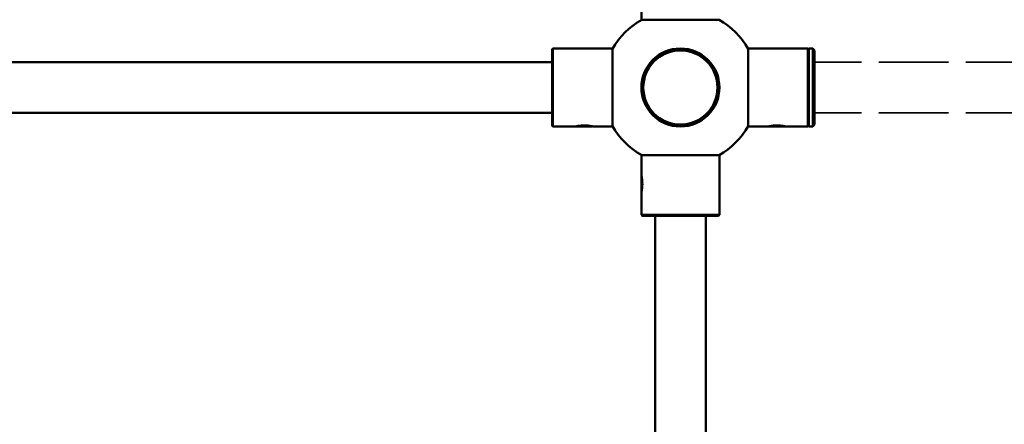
# Model space of a CAD drawing. Header units: millimetres. Extents: x 814 to 3201, y 212 to 4576.
# Tile 63 of 69: x 2532 to 2784, y 4242 to 4346. Entities that reach past the tile are written whole.
import ezdxf

# ---------------------------------------------------------------- set-up
doc = ezdxf.new("R2010")
doc.units = ezdxf.units.MM
doc.header["$LTSCALE"] = 18
doc.linetypes.add('DASHED', pattern=[0.2068, 0.1655, -0.0413])
doc.layers.add('Widoczne (ISO)', color=7, linetype='Continuous', lineweight=50)

msp = doc.modelspace()

# ---------------------------------------------------------------- linework, layer by layer
at = {"layer": 'Widoczne (ISO)'}
for p, q in [((2690.81, 4350.73), (2690.81, 4345.69)), ((2690.81, 4345.69), (2710.81, 4345.69)), ((2667.89, 4338.11), (2668.09, 4338.31)), ((2667.89, 4318.51), (2667.89, 4338.11)), ((2668.09, 4338.31), (2668.09, 4318.31)), ((2668.09, 4338.31), (2683.39, 4338.31)), ((2683.39, 4318.31), (2683.39, 4338.31)), ((2718.15, 4338.31), (2718.15, 4318.31)), ((2733.45, 4338.31), (2718.15, 4338.31)), ((2733.45, 4318.31), (2733.45, 4338.31)), ((2733.65, 4338.11), (2733.45, 4338.31)), ((2733.65, 4338.31), (2733.65, 4318.31)), ((2734.65, 4338.31), (2733.65, 4338.31)), ((2734.65, 4318.31), (2734.65, 4338.31)), ((2735.15, 4337.81), (2734.65, 4338.31)), ((2735.15, 4337.81), (2735.15, 4318.81)), ((2667.89, 4334.81), (2484.15, 4334.81)), ((2667.89, 4321.81), (2484.15, 4321.81)), ((2667.89, 4318.51), (2668.09, 4318.31)), ((2668.09, 4318.31), (2673.82, 4318.31)), ((2674.09, 4318.31), (2674.04, 4318.36)), ((2678.09, 4318.31), (2674.09, 4318.31)), ((2678.09, 4318.31), (2678.14, 4318.36)), ((2678.36, 4318.31), (2683.39, 4318.31)), ((2723.18, 4318.31), (2718.15, 4318.31)), ((2723.45, 4318.31), (2723.4, 4318.36)), ((2727.45, 4318.31), (2723.45, 4318.31)), ((2727.45, 4318.31), (2727.5, 4318.36)), ((2733.45, 4318.31), (2727.72, 4318.31)), ((2733.65, 4318.51), (2733.45, 4318.31)), ((2734.65, 4318.31), (2733.65, 4318.31)), ((2735.15, 4318.81), (2734.65, 4318.31)), ((2710.77, 4310.93), (2690.77, 4310.93)), ((2690.77, 4305.9), (2690.77, 4310.93)), ((2710.77, 4295.63), (2710.77, 4310.93)), ((2690.77, 4305.63), (2690.82, 4305.68)), ((2690.77, 4301.63), (2690.77, 4305.63)), ((2690.77, 4301.63), (2690.82, 4301.59)), ((2690.77, 4295.63), (2690.77, 4301.37)), ((2690.77, 4295.63), (2710.77, 4295.63)), ((2690.97, 4295.43), (2690.77, 4295.63)), ((2710.57, 4295.43), (2690.97, 4295.43)), ((2694.27, 4295.43), (2694.27, 4197.19)), ((2707.27, 4295.43), (2707.27, 4197.19)), ((2710.57, 4295.43), (2710.77, 4295.63))]:
    msp.add_line(p, q, dxfattribs=at)
at = {"layer": 'Widoczne (ISO)', "linetype": 'DASHED', "lineweight": 35, "ltscale": 5.97564}
for p, q in [((2791.65, 4334.81), (2735.15, 4334.81)), ((2791.65, 4321.81), (2735.15, 4321.81))]:
    msp.add_line(p, q, dxfattribs=at)
at = {"layer": 'Widoczne (ISO)'}
for radius in [10, 9.5]:
    msp.add_circle((2700.77, 4328.31), radius, dxfattribs=at)
for start, end in [(119.6568, 150.3432), (29.6568, 60.3432), (209.6568, 240.3432), (299.6568, 330.3432)]:
    msp.add_arc((2700.77, 4328.31), 20, start, end, dxfattribs=at)
for points, knots in [([(2678.36, 4318.31), (2678.36, 4318.31), (2678.3, 4318.33), (2678.08, 4318.37), (2677.93, 4318.4), (2677.49, 4318.48), (2677.14, 4318.52), (2676.53, 4318.57), (2676.31, 4318.57), (2675.86, 4318.57), (2675.63, 4318.57), (2675.12, 4318.53), (2674.85, 4318.5), (2674.32, 4318.42), (2674.08, 4318.37), (2673.86, 4318.32), (2673.82, 4318.31), (2673.82, 4318.31)], [-2.1869087, -2.1869087, -2.1869087, -2.1869087, -2.1088073, -2.1088073, -2.0390044, -2.0390044, -1.9339595, -1.9339595, -1.8744931, -1.8744931, -1.812984, -1.812984, -1.7363093, -1.7363093, -1.6284125, -1.6284125, -1.5620776, -1.5620776, -1.5620776, -1.5620776]), ([(2727.72, 4318.31), (2727.72, 4318.31), (2727.69, 4318.32), (2727.55, 4318.35), (2727.41, 4318.38), (2726.99, 4318.45), (2726.69, 4318.5), (2726.04, 4318.56), (2725.73, 4318.57), (2725.16, 4318.57), (2724.86, 4318.56), (2724.39, 4318.52), (2724.22, 4318.5), (2723.82, 4318.44), (2723.63, 4318.41), (2723.36, 4318.35), (2723.27, 4318.33), (2723.2, 4318.32), (2723.18, 4318.31), (2723.18, 4318.31)], [-1.5620776, -1.5620776, -1.5620776, -1.5620776, -1.5075605, -1.5075605, -1.4304046, -1.4304046, -1.3277685, -1.3277685, -1.2496621, -1.2496621, -1.1715557, -1.1715557, -1.1200157, -1.1200157, -1.038785, -1.038785, -0.9762998, -0.9762998, -0.9372466, -0.9372466, -0.9372466, -0.9372466]), ([(2690.77, 4301.37), (2690.77, 4301.37), (2690.77, 4301.39), (2690.8, 4301.53), (2690.83, 4301.67), (2690.91, 4302.09), (2690.96, 4302.4), (2691.01, 4303.04), (2691.03, 4303.35), (2691.03, 4303.92), (2691.01, 4304.22), (2690.97, 4304.69), (2690.95, 4304.86), (2690.9, 4305.26), (2690.86, 4305.46), (2690.81, 4305.73), (2690.79, 4305.81), (2690.77, 4305.89), (2690.77, 4305.9), (2690.77, 4305.9)], [-1.5620776, -1.5620776, -1.5620776, -1.5620776, -1.5075605, -1.5075605, -1.4304046, -1.4304046, -1.3277685, -1.3277685, -1.2496621, -1.2496621, -1.1715557, -1.1715557, -1.1200157, -1.1200157, -1.038785, -1.038785, -0.9762998, -0.9762998, -0.9372466, -0.9372466, -0.9372466, -0.9372466])]:
    msp.add_open_spline(points, degree=3, knots=knots, dxfattribs=at)

doc.saveas('drawing.dxf')
